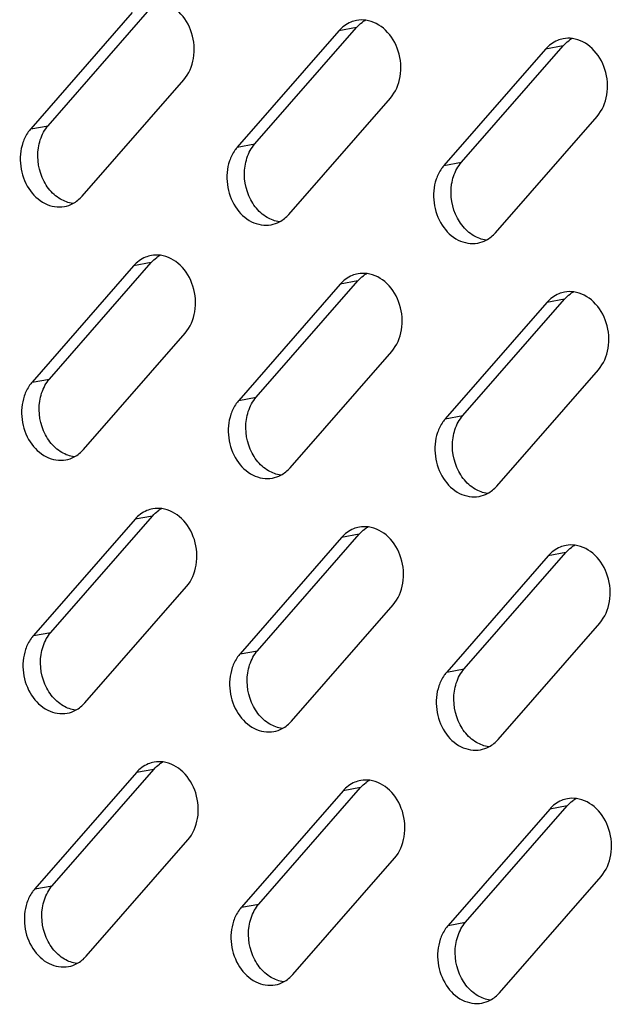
# Model space of a CAD drawing. Header units: millimetres. Extents: x 818 to 1412, y 141 to 561.
# Tile 34 of 86: x 1273.09 to 1278.06, y 262.23 to 270.48. Entities that reach past the tile are written whole.
import ezdxf

# ---------------------------------------------------------------- set-up
doc = ezdxf.new("R2010")
doc.units = ezdxf.units.MM
doc.header["$LTSCALE"] = 61.468
doc.layers.add('00_37_DXF_CONTINUOUS_LINE', color=7, linetype='CONTINUOUS')

msp = doc.modelspace()

# ---------------------------------------------------------------- linework, layer by layer
at = {"layer": '00_37_DXF_CONTINUOUS_LINE', "color": 7, "linetype": 'Continuous'}
for p, q in [((1274.0342, 270.5438), (1273.1818, 269.568)), ((1273.3287, 269.5949), (1274.1811, 270.5707)), ((1275.0619, 269.4414), (1275.9143, 270.4173)), ((1275.7674, 270.3904), (1274.915, 269.4146)), ((1276.7951, 269.288), (1277.6475, 270.2639)), ((1277.5006, 270.237), (1276.6482, 269.2611)), ((1273.6136, 269.0041), (1274.466, 269.9799)), ((1275.3468, 268.8507), (1276.1992, 269.8265)), ((1277.08, 268.6973), (1277.9324, 269.6731)), ((1273.3401, 267.4703), (1274.1925, 268.4461)), ((1274.0455, 268.4193), (1273.1931, 267.4434)), ((1275.7788, 268.2658), (1274.9264, 267.29)), ((1275.0733, 267.3169), (1275.9257, 268.2927)), ((1277.512, 268.1124), (1276.6596, 267.1366)), ((1276.8065, 267.1635), (1277.6589, 268.1393)), ((1273.625, 266.8796), (1274.4774, 267.8554)), ((1275.3582, 266.7262), (1276.2106, 267.702)), ((1277.0914, 266.5727), (1277.9438, 267.5486)), ((1274.0569, 266.2947), (1273.2045, 265.3189)), ((1273.3515, 265.3458), (1274.2039, 266.3216)), ((1275.7901, 266.1413), (1274.9377, 265.1655)), ((1275.0847, 265.1923), (1275.9371, 266.1682)), ((1277.5234, 265.9879), (1276.671, 265.012)), ((1276.8179, 265.0389), (1277.6703, 266.0147)), ((1273.6364, 264.755), (1274.4888, 265.7308)), ((1275.3696, 264.6016), (1276.222, 265.5774)), ((1277.1028, 264.4482), (1277.9552, 265.424)), ((1274.0683, 264.1702), (1273.2159, 263.1943)), ((1273.3629, 263.2212), (1274.2153, 264.197)), ((1275.8015, 264.0167), (1274.9491, 263.0409)), ((1275.0961, 263.0678), (1275.9485, 264.0436)), ((1276.8293, 262.9144), (1277.6817, 263.8902)), ((1277.5348, 263.8633), (1276.6823, 262.8875)), ((1273.6478, 262.6305), (1274.5002, 263.6063)), ((1275.381, 262.477), (1276.2334, 263.4529)), ((1277.1142, 262.3236), (1277.9666, 263.2995))]:
    msp.add_line(p, q, dxfattribs=at)
at = {"layer": '00_37_DXF_CONTINUOUS_LINE', "color": 9, "linetype": 'Continuous'}
for p, q in [((1275.9143, 270.4173), (1275.7674, 270.3904)), ((1277.6475, 270.2639), (1277.5006, 270.237)), ((1273.1818, 269.568), (1273.3287, 269.5949)), ((1274.915, 269.4146), (1275.0619, 269.4414)), ((1276.6482, 269.2611), (1276.7951, 269.288)), ((1274.1925, 268.4461), (1274.0455, 268.4193)), ((1275.9257, 268.2927), (1275.7788, 268.2658)), ((1277.6589, 268.1393), (1277.512, 268.1124)), ((1273.1931, 267.4434), (1273.3401, 267.4703)), ((1274.9264, 267.29), (1275.0733, 267.3169)), ((1276.6596, 267.1366), (1276.8065, 267.1635)), ((1274.2039, 266.3216), (1274.0569, 266.2947)), ((1275.9371, 266.1682), (1275.7901, 266.1413)), ((1277.6703, 266.0147), (1277.5234, 265.9879)), ((1273.2045, 265.3189), (1273.3515, 265.3458)), ((1274.9377, 265.1655), (1275.0847, 265.1923)), ((1276.671, 265.012), (1276.8179, 265.0389)), ((1274.2153, 264.197), (1274.0683, 264.1702)), ((1275.9485, 264.0436), (1275.8015, 264.0167)), ((1277.6817, 263.8902), (1277.5348, 263.8633)), ((1273.2159, 263.1943), (1273.3629, 263.2212)), ((1274.9491, 263.0409), (1275.0961, 263.0678)), ((1276.6823, 262.8875), (1276.8293, 262.9144))]:
    msp.add_line(p, q, dxfattribs=at)
at = {"layer": '00_37_DXF_CONTINUOUS_LINE', "color": 7, "linetype": 'Continuous'}
for centre, radius, start, end in [((1275.9595, 270.2388), 0.2425, 100.3442, 112.53238), ((1276.1157, 270.2476), 0.2628, 118.01184, 125.94505), ((1277.6927, 270.0854), 0.2425, 100.3442, 112.53238), ((1277.8489, 270.0942), 0.2628, 118.01184, 125.94505), ((1274.2377, 268.2676), 0.2425, 100.3442, 112.53238), ((1274.3939, 268.2764), 0.2628, 118.01184, 125.94505), ((1275.9709, 268.1142), 0.2425, 100.3442, 112.53238), ((1276.1271, 268.123), 0.2628, 118.01184, 125.94505), ((1277.7041, 267.9608), 0.2425, 100.3442, 112.53238), ((1277.8603, 267.9696), 0.2628, 118.01184, 125.94505), ((1274.2491, 266.1431), 0.2425, 100.3442, 112.53238), ((1274.4053, 266.1519), 0.2628, 118.01184, 125.94505), ((1275.9823, 265.9897), 0.2425, 100.3442, 112.53238), ((1276.1385, 265.9985), 0.2628, 118.01184, 125.94505), ((1277.7155, 265.8362), 0.2425, 100.3442, 112.53238), ((1277.8717, 265.8451), 0.2628, 118.01184, 125.94505), ((1274.2604, 264.0185), 0.2425, 100.3442, 112.53238), ((1274.4166, 264.0273), 0.2628, 118.01184, 125.94505), ((1275.9937, 263.8651), 0.2425, 100.3442, 112.53238), ((1276.1499, 263.8739), 0.2628, 118.01184, 125.94505), ((1277.7269, 263.7117), 0.2425, 100.3442, 112.53238), ((1277.8831, 263.7205), 0.2628, 118.01184, 125.94505)]:
    msp.add_arc(centre, radius, start, end, dxfattribs=at)
for points, knots in [([(1274.466, 269.9799), (1274.5093, 270.0295), (1274.5654, 270.1633), (1274.5474, 270.3749), (1274.4438, 270.5565), (1274.3206, 270.6241), (1274.2597, 270.6324)], [0, 0, 0, 0, 0.245941, 0.512186, 0.770322, 1, 1, 1, 1]), ([(1276.1992, 269.8265), (1276.2425, 269.876), (1276.2986, 270.0099), (1276.2806, 270.2215), (1276.177, 270.4031), (1276.0538, 270.4707), (1275.9929, 270.479)], [0, 0, 0, 0, 0.245941, 0.512186, 0.770322, 1, 1, 1, 1]), ([(1277.9324, 269.6731), (1277.9757, 269.7226), (1278.0318, 269.8565), (1278.0138, 270.0681), (1277.9103, 270.2497), (1277.787, 270.3173), (1277.7261, 270.3256)], [0, 0, 0, 0, 0.245941, 0.512186, 0.770322, 1, 1, 1, 1]), ([(1273.1818, 269.568), (1273.1747, 269.5599), (1273.1473, 269.5249), (1273.1273, 269.4843), (1273.1164, 269.4524)], [0, 0, 0, 0, 0.2416, 1, 1, 1, 1]), ([(1273.1164, 269.4524), (1273.0951, 269.39), (1273.0842, 269.2524), (1273.1511, 269.0645), (1273.2867, 268.9297), (1273.4109, 268.9073), (1273.465, 268.9171)], [0, 0, 0, 0, 0.264744, 0.532722, 0.779174, 1, 1, 1, 1]), ([(1274.915, 269.4146), (1274.9079, 269.4065), (1274.8805, 269.3714), (1274.8605, 269.3309), (1274.8496, 269.299)], [0, 0, 0, 0, 0.2416, 1, 1, 1, 1]), ([(1274.8496, 269.299), (1274.8283, 269.2366), (1274.8174, 269.099), (1274.8843, 268.9111), (1275.02, 268.7762), (1275.1441, 268.7539), (1275.1982, 268.7637)], [0, 0, 0, 0, 0.264744, 0.532722, 0.779174, 1, 1, 1, 1]), ([(1276.6482, 269.2611), (1276.6411, 269.2531), (1276.6137, 269.218), (1276.5937, 269.1775), (1276.5828, 269.1456)], [0, 0, 0, 0, 0.2416, 1, 1, 1, 1]), ([(1276.5828, 269.1456), (1276.5615, 269.0832), (1276.5506, 268.9456), (1276.6175, 268.7577), (1276.7532, 268.6228), (1276.8774, 268.6005), (1276.9315, 268.6103)], [0, 0, 0, 0, 0.264744, 0.532722, 0.779174, 1, 1, 1, 1]), ([(1274.4774, 267.8554), (1274.5206, 267.9049), (1274.5767, 268.0388), (1274.5588, 268.2503), (1274.4552, 268.432), (1274.3319, 268.4996), (1274.2711, 268.5079)], [0, 0, 0, 0, 0.245941, 0.512186, 0.770322, 1, 1, 1, 1]), ([(1276.2106, 267.702), (1276.2539, 267.7515), (1276.31, 267.8854), (1276.292, 268.0969), (1276.1884, 268.2786), (1276.0652, 268.3462), (1276.0043, 268.3544)], [0, 0, 0, 0, 0.245941, 0.512186, 0.770322, 1, 1, 1, 1]), ([(1277.9438, 267.5486), (1277.9871, 267.5981), (1278.0432, 267.732), (1278.0252, 267.9435), (1277.9216, 268.1252), (1277.7984, 268.1927), (1277.7375, 268.201)], [0, 0, 0, 0, 0.245941, 0.512186, 0.770322, 1, 1, 1, 1]), ([(1273.1931, 267.4434), (1273.1861, 267.4353), (1273.1587, 267.4003), (1273.1387, 267.3598), (1273.1278, 267.3279)], [0, 0, 0, 0, 0.2416, 1, 1, 1, 1]), ([(1273.1278, 267.3279), (1273.1065, 267.2655), (1273.0956, 267.1278), (1273.1625, 266.94), (1273.2981, 266.8051), (1273.4223, 266.7827), (1273.4764, 266.7926)], [0, 0, 0, 0, 0.264744, 0.532722, 0.779174, 1, 1, 1, 1]), ([(1274.9264, 267.29), (1274.9193, 267.2819), (1274.8919, 267.2469), (1274.8719, 267.2063), (1274.861, 267.1745)], [0, 0, 0, 0, 0.2416, 1, 1, 1, 1]), ([(1274.861, 267.1745), (1274.8397, 267.1121), (1274.8288, 266.9744), (1274.8957, 266.7866), (1275.0313, 266.6517), (1275.1555, 266.6293), (1275.2096, 266.6392)], [0, 0, 0, 0, 0.264744, 0.532722, 0.779174, 1, 1, 1, 1]), ([(1276.6596, 267.1366), (1276.6525, 267.1285), (1276.6251, 267.0935), (1276.6051, 267.0529), (1276.5942, 267.0211)], [0, 0, 0, 0, 0.2416, 1, 1, 1, 1]), ([(1276.5942, 267.0211), (1276.5729, 266.9587), (1276.562, 266.821), (1276.6289, 266.6332), (1276.7646, 266.4983), (1276.8887, 266.4759), (1276.9428, 266.4858)], [0, 0, 0, 0, 0.264744, 0.532722, 0.779174, 1, 1, 1, 1]), ([(1274.4888, 265.7308), (1274.532, 265.7804), (1274.5881, 265.9142), (1274.5702, 266.1258), (1274.4666, 266.3074), (1274.3433, 266.375), (1274.2825, 266.3833)], [0, 0, 0, 0, 0.245941, 0.512186, 0.770322, 1, 1, 1, 1]), ([(1276.222, 265.5774), (1276.2652, 265.6269), (1276.3213, 265.7608), (1276.3034, 265.9724), (1276.1998, 266.154), (1276.0765, 266.2216), (1276.0157, 266.2299)], [0, 0, 0, 0, 0.245941, 0.512186, 0.770322, 1, 1, 1, 1]), ([(1277.9552, 265.424), (1277.9985, 265.4735), (1278.0546, 265.6074), (1278.0366, 265.819), (1277.933, 266.0006), (1277.8098, 266.0682), (1277.7489, 266.0765)], [0, 0, 0, 0, 0.245941, 0.512186, 0.770322, 1, 1, 1, 1]), ([(1273.2045, 265.3189), (1273.1975, 265.3108), (1273.1701, 265.2758), (1273.15, 265.2352), (1273.1392, 265.2033)], [0, 0, 0, 0, 0.2416, 1, 1, 1, 1]), ([(1273.1392, 265.2033), (1273.1179, 265.1409), (1273.107, 265.0033), (1273.1739, 264.8154), (1273.3095, 264.6806), (1273.4337, 264.6582), (1273.4878, 264.668)], [0, 0, 0, 0, 0.264744, 0.532722, 0.779174, 1, 1, 1, 1]), ([(1274.9377, 265.1655), (1274.9307, 265.1574), (1274.9033, 265.1223), (1274.8833, 265.0818), (1274.8724, 265.0499)], [0, 0, 0, 0, 0.2416, 1, 1, 1, 1]), ([(1274.8724, 265.0499), (1274.8511, 264.9875), (1274.8402, 264.8499), (1274.9071, 264.662), (1275.0427, 264.5271), (1275.1669, 264.5048), (1275.221, 264.5146)], [0, 0, 0, 0, 0.264744, 0.532722, 0.779174, 1, 1, 1, 1]), ([(1276.671, 265.012), (1276.6639, 265.004), (1276.6365, 264.9689), (1276.6165, 264.9284), (1276.6056, 264.8965)], [0, 0, 0, 0, 0.2416, 1, 1, 1, 1]), ([(1276.6056, 264.8965), (1276.5843, 264.8341), (1276.5734, 264.6965), (1276.6403, 264.5086), (1276.776, 264.3737), (1276.9001, 264.3514), (1276.9542, 264.3612)], [0, 0, 0, 0, 0.264744, 0.532722, 0.779174, 1, 1, 1, 1]), ([(1274.5002, 263.6063), (1274.5434, 263.6558), (1274.5995, 263.7897), (1274.5816, 264.0012), (1274.478, 264.1829), (1274.3547, 264.2505), (1274.2939, 264.2588)], [0, 0, 0, 0, 0.245941, 0.512186, 0.770322, 1, 1, 1, 1]), ([(1276.2334, 263.4529), (1276.2766, 263.5024), (1276.3327, 263.6363), (1276.3148, 263.8478), (1276.2112, 264.0295), (1276.0879, 264.0971), (1276.0271, 264.1053)], [0, 0, 0, 0, 0.245941, 0.512186, 0.770322, 1, 1, 1, 1]), ([(1277.9666, 263.2995), (1278.0098, 263.349), (1278.0659, 263.4829), (1278.048, 263.6944), (1277.9444, 263.8761), (1277.8212, 263.9436), (1277.7603, 263.9519)], [0, 0, 0, 0, 0.245941, 0.512186, 0.770322, 1, 1, 1, 1]), ([(1273.2159, 263.1943), (1273.2089, 263.1862), (1273.1815, 263.1512), (1273.1614, 263.1107), (1273.1506, 263.0788)], [0, 0, 0, 0, 0.2416, 1, 1, 1, 1]), ([(1273.1506, 263.0788), (1273.1293, 263.0164), (1273.1183, 262.8787), (1273.1853, 262.6909), (1273.3209, 262.556), (1273.4451, 262.5336), (1273.4992, 262.5435)], [0, 0, 0, 0, 0.264744, 0.532722, 0.779174, 1, 1, 1, 1]), ([(1274.9491, 263.0409), (1274.9421, 263.0328), (1274.9147, 262.9978), (1274.8946, 262.9572), (1274.8838, 262.9254)], [0, 0, 0, 0, 0.2416, 1, 1, 1, 1]), ([(1274.8838, 262.9254), (1274.8625, 262.863), (1274.8516, 262.7253), (1274.9185, 262.5375), (1275.0541, 262.4026), (1275.1783, 262.3802), (1275.2324, 262.3901)], [0, 0, 0, 0, 0.264744, 0.532722, 0.779174, 1, 1, 1, 1]), ([(1276.6823, 262.8875), (1276.6753, 262.8794), (1276.6479, 262.8444), (1276.6279, 262.8038), (1276.617, 262.7719)], [0, 0, 0, 0, 0.2416, 1, 1, 1, 1]), ([(1276.617, 262.7719), (1276.5957, 262.7096), (1276.5848, 262.5719), (1276.6517, 262.3841), (1276.7873, 262.2492), (1276.9115, 262.2268), (1276.9656, 262.2367)], [0, 0, 0, 0, 0.264744, 0.532722, 0.779174, 1, 1, 1, 1])]:
    msp.add_open_spline(points, degree=3, knots=knots, dxfattribs=at)
for points in [[(1275.8666, 270.4628), (1275.8288, 270.4471), (1275.7943, 270.4212), (1275.7674, 270.3904)], [(1275.9143, 270.4173), (1275.9283, 270.4333), (1275.9442, 270.4479), (1275.9614, 270.4604)], [(1275.9929, 270.479), (1275.9675, 270.4825), (1275.9412, 270.482), (1275.9159, 270.4774)], [(1277.7261, 270.3256), (1277.7007, 270.3291), (1277.6744, 270.3285), (1277.6492, 270.3239)], [(1277.5998, 270.3094), (1277.562, 270.2937), (1277.5275, 270.2678), (1277.5006, 270.237)], [(1277.6475, 270.2639), (1277.6615, 270.2799), (1277.6774, 270.2945), (1277.6946, 270.307)], [(1273.2903, 269.54), (1273.3012, 269.5595), (1273.314, 269.578), (1273.3287, 269.5949)], [(1273.2464, 269.4098), (1273.2534, 269.4551), (1273.268, 269.5), (1273.2903, 269.54)], [(1275.0235, 269.3866), (1275.0344, 269.4061), (1275.0472, 269.4246), (1275.0619, 269.4414)], [(1273.2942, 269.1273), (1273.2495, 269.2117), (1273.2318, 269.3154), (1273.2464, 269.4098)], [(1274.9796, 269.2564), (1274.9866, 269.3016), (1275.0012, 269.3466), (1275.0235, 269.3866)], [(1275.0275, 268.9739), (1274.9828, 269.0583), (1274.9651, 269.162), (1274.9796, 269.2564)], [(1276.7567, 269.2331), (1276.7676, 269.2526), (1276.7805, 269.2712), (1276.7951, 269.288)], [(1276.7128, 269.103), (1276.7198, 269.1482), (1276.7344, 269.1932), (1276.7567, 269.2331)], [(1273.3787, 269.0178), (1273.3444, 269.0486), (1273.3158, 269.0866), (1273.2942, 269.1273)], [(1276.7607, 268.8205), (1276.716, 268.9049), (1276.6983, 269.0086), (1276.7128, 269.103)], [(1273.4314, 268.9791), (1273.4126, 268.9901), (1273.395, 269.0033), (1273.3787, 269.0178)], [(1273.5351, 268.9424), (1273.4988, 268.9473), (1273.463, 268.9604), (1273.4314, 268.9791)], [(1273.465, 268.9171), (1273.4896, 268.9216), (1273.5138, 268.9301), (1273.5358, 268.9418)], [(1273.5358, 268.9418), (1273.5651, 268.9574), (1273.5917, 268.9791), (1273.6136, 269.0041)], [(1275.112, 268.8644), (1275.0776, 268.8952), (1275.049, 268.9332), (1275.0275, 268.9739)], [(1275.1646, 268.8257), (1275.1458, 268.8367), (1275.1282, 268.8498), (1275.112, 268.8644)], [(1275.269, 268.7884), (1275.2984, 268.804), (1275.325, 268.8257), (1275.3468, 268.8507)], [(1275.2684, 268.7889), (1275.232, 268.7939), (1275.1962, 268.807), (1275.1646, 268.8257)], [(1275.1982, 268.7637), (1275.2228, 268.7682), (1275.247, 268.7767), (1275.269, 268.7884)], [(1276.8452, 268.711), (1276.8108, 268.7418), (1276.7823, 268.7797), (1276.7607, 268.8205)], [(1276.8978, 268.6722), (1276.879, 268.6833), (1276.8614, 268.6964), (1276.8452, 268.711)], [(1277.0023, 268.635), (1277.0316, 268.6506), (1277.0582, 268.6723), (1277.08, 268.6973)], [(1277.0016, 268.6355), (1276.9652, 268.6405), (1276.9294, 268.6536), (1276.8978, 268.6722)], [(1276.9315, 268.6103), (1276.956, 268.6148), (1276.9802, 268.6233), (1277.0023, 268.635)], [(1274.1447, 268.4916), (1274.1069, 268.476), (1274.0725, 268.4501), (1274.0455, 268.4193)], [(1274.1925, 268.4461), (1274.2065, 268.4622), (1274.2224, 268.4768), (1274.2396, 268.4892)], [(1274.2711, 268.5079), (1274.2457, 268.5113), (1274.2194, 268.5108), (1274.1941, 268.5062)], [(1276.0043, 268.3544), (1275.9789, 268.3579), (1275.9526, 268.3574), (1275.9273, 268.3528)], [(1275.8779, 268.3382), (1275.8401, 268.3225), (1275.8057, 268.2967), (1275.7788, 268.2658)], [(1275.9257, 268.2927), (1275.9397, 268.3087), (1275.9556, 268.3233), (1275.9728, 268.3358)], [(1277.6112, 268.1848), (1277.5734, 268.1691), (1277.5389, 268.1432), (1277.512, 268.1124)], [(1277.6589, 268.1393), (1277.6729, 268.1553), (1277.6888, 268.1699), (1277.706, 268.1824)], [(1277.7375, 268.201), (1277.7121, 268.2045), (1277.6858, 268.204), (1277.6606, 268.1994)], [(1273.3017, 267.4154), (1273.3126, 267.4349), (1273.3254, 267.4535), (1273.3401, 267.4703)], [(1273.2578, 267.2852), (1273.2648, 267.3305), (1273.2793, 267.3755), (1273.3017, 267.4154)], [(1273.3056, 267.0028), (1273.2609, 267.0872), (1273.2432, 267.1909), (1273.2578, 267.2852)], [(1275.0349, 267.262), (1275.0458, 267.2815), (1275.0586, 267.3001), (1275.0733, 267.3169)], [(1274.991, 267.1318), (1274.998, 267.1771), (1275.0126, 267.222), (1275.0349, 267.262)], [(1275.0388, 266.8494), (1274.9941, 266.9337), (1274.9764, 267.0374), (1274.991, 267.1318)], [(1276.7242, 266.9784), (1276.7312, 267.0237), (1276.7458, 267.0686), (1276.7681, 267.1086)], [(1276.7681, 267.1086), (1276.779, 267.1281), (1276.7918, 267.1467), (1276.8065, 267.1635)], [(1273.3901, 266.8932), (1273.3558, 266.924), (1273.3272, 266.962), (1273.3056, 267.0028)], [(1276.7721, 266.6959), (1276.7274, 266.7803), (1276.7097, 266.884), (1276.7242, 266.9784)], [(1273.4428, 266.8545), (1273.424, 266.8656), (1273.4063, 266.8787), (1273.3901, 266.8932)], [(1273.5472, 266.8173), (1273.5765, 266.8329), (1273.6031, 266.8546), (1273.625, 266.8796)], [(1273.5465, 266.8178), (1273.5102, 266.8227), (1273.4744, 266.8359), (1273.4428, 266.8545)], [(1273.4764, 266.7926), (1273.501, 266.7971), (1273.5251, 266.8056), (1273.5472, 266.8173)], [(1275.1234, 266.7398), (1275.089, 266.7706), (1275.0604, 266.8086), (1275.0388, 266.8494)], [(1275.176, 266.7011), (1275.1572, 266.7122), (1275.1396, 266.7253), (1275.1234, 266.7398)], [(1275.2797, 266.6644), (1275.2434, 266.6693), (1275.2076, 266.6825), (1275.176, 266.7011)], [(1275.2804, 266.6639), (1275.3097, 266.6795), (1275.3363, 266.7011), (1275.3582, 266.7262)], [(1276.8566, 266.5864), (1276.8222, 266.6172), (1276.7936, 266.6552), (1276.7721, 266.6959)], [(1275.2096, 266.6392), (1275.2342, 266.6437), (1275.2584, 266.6521), (1275.2804, 266.6639)], [(1276.9092, 266.5477), (1276.8904, 266.5587), (1276.8728, 266.5719), (1276.8566, 266.5864)], [(1277.013, 266.511), (1276.9766, 266.5159), (1276.9408, 266.5291), (1276.9092, 266.5477)], [(1277.0136, 266.5105), (1277.043, 266.5261), (1277.0696, 266.5477), (1277.0914, 266.5727)], [(1276.9428, 266.4858), (1276.9674, 266.4902), (1276.9916, 266.4987), (1277.0136, 266.5105)], [(1274.1561, 266.3671), (1274.1183, 266.3514), (1274.0839, 266.3255), (1274.0569, 266.2947)], [(1274.2825, 266.3833), (1274.2571, 266.3868), (1274.2308, 266.3863), (1274.2055, 266.3817)], [(1274.2039, 266.3216), (1274.2179, 266.3376), (1274.2337, 266.3522), (1274.251, 266.3647)], [(1275.8893, 266.2137), (1275.8515, 266.198), (1275.8171, 266.1721), (1275.7901, 266.1413)], [(1275.9371, 266.1682), (1275.9511, 266.1842), (1275.967, 266.1988), (1275.9842, 266.2113)], [(1276.0157, 266.2299), (1275.9903, 266.2334), (1275.964, 266.2329), (1275.9387, 266.2283)], [(1277.6225, 266.0603), (1277.5847, 266.0446), (1277.5503, 266.0187), (1277.5234, 265.9879)], [(1277.6703, 266.0147), (1277.6843, 266.0308), (1277.7002, 266.0454), (1277.7174, 266.0579)], [(1277.7489, 266.0765), (1277.7235, 266.0799), (1277.6972, 266.0794), (1277.6719, 266.0748)], [(1273.3131, 265.2909), (1273.324, 265.3104), (1273.3368, 265.3289), (1273.3515, 265.3458)], [(1273.2692, 265.1607), (1273.2762, 265.2059), (1273.2907, 265.2509), (1273.3131, 265.2909)], [(1273.317, 264.8782), (1273.2723, 264.9626), (1273.2546, 265.0663), (1273.2692, 265.1607)], [(1275.0024, 265.0073), (1275.0094, 265.0525), (1275.0239, 265.0975), (1275.0463, 265.1375)], [(1275.0463, 265.1375), (1275.0572, 265.157), (1275.07, 265.1755), (1275.0847, 265.1923)], [(1275.0502, 264.7248), (1275.0055, 264.8092), (1274.9878, 264.9129), (1275.0024, 265.0073)], [(1276.7356, 264.8539), (1276.7426, 264.8991), (1276.7572, 264.9441), (1276.7795, 264.984)], [(1276.7795, 264.984), (1276.7904, 265.0035), (1276.8032, 265.0221), (1276.8179, 265.0389)], [(1273.4015, 264.7687), (1273.3672, 264.7995), (1273.3386, 264.8375), (1273.317, 264.8782)], [(1276.7834, 264.5714), (1276.7387, 264.6558), (1276.721, 264.7595), (1276.7356, 264.8539)], [(1273.4542, 264.73), (1273.4354, 264.741), (1273.4177, 264.7541), (1273.4015, 264.7687)], [(1273.5579, 264.6933), (1273.5216, 264.6982), (1273.4858, 264.7113), (1273.4542, 264.73)], [(1273.5586, 264.6927), (1273.5879, 264.7083), (1273.6145, 264.73), (1273.6364, 264.755)], [(1275.1347, 264.6153), (1275.1004, 264.6461), (1275.0718, 264.6841), (1275.0502, 264.7248)], [(1273.4878, 264.668), (1273.5124, 264.6725), (1273.5365, 264.681), (1273.5586, 264.6927)], [(1275.1874, 264.5766), (1275.1686, 264.5876), (1275.151, 264.6007), (1275.1347, 264.6153)], [(1275.2911, 264.5398), (1275.2548, 264.5448), (1275.219, 264.5579), (1275.1874, 264.5766)], [(1275.2918, 264.5393), (1275.3211, 264.5549), (1275.3477, 264.5766), (1275.3696, 264.6016)], [(1276.868, 264.4619), (1276.8336, 264.4927), (1276.805, 264.5306), (1276.7834, 264.5714)], [(1275.221, 264.5146), (1275.2456, 264.5191), (1275.2697, 264.5276), (1275.2918, 264.5393)], [(1276.9206, 264.4231), (1276.9018, 264.4342), (1276.8842, 264.4473), (1276.868, 264.4619)], [(1277.0243, 264.3864), (1276.988, 264.3914), (1276.9522, 264.4045), (1276.9206, 264.4231)], [(1276.9542, 264.3612), (1276.9788, 264.3657), (1277.003, 264.3742), (1277.025, 264.3859)], [(1277.025, 264.3859), (1277.0544, 264.4015), (1277.081, 264.4232), (1277.1028, 264.4482)], [(1274.1675, 264.2425), (1274.1297, 264.2269), (1274.0952, 264.201), (1274.0683, 264.1702)], [(1274.2153, 264.197), (1274.2293, 264.2131), (1274.2451, 264.2277), (1274.2624, 264.2401)], [(1274.2939, 264.2588), (1274.2684, 264.2622), (1274.2421, 264.2617), (1274.2169, 264.2571)], [(1275.9007, 264.0891), (1275.8629, 264.0734), (1275.8285, 264.0476), (1275.8015, 264.0167)], [(1275.9485, 264.0436), (1275.9625, 264.0596), (1275.9783, 264.0742), (1275.9956, 264.0867)], [(1276.0271, 264.1053), (1276.0017, 264.1088), (1275.9754, 264.1083), (1275.9501, 264.1037)], [(1277.6339, 263.9357), (1277.5961, 263.92), (1277.5617, 263.8941), (1277.5348, 263.8633)], [(1277.6817, 263.8902), (1277.6957, 263.9062), (1277.7116, 263.9208), (1277.7288, 263.9333)], [(1277.7603, 263.9519), (1277.7349, 263.9554), (1277.7086, 263.9549), (1277.6833, 263.9503)], [(1273.2806, 263.0361), (1273.2875, 263.0814), (1273.3021, 263.1263), (1273.3245, 263.1663)], [(1273.3245, 263.1663), (1273.3353, 263.1858), (1273.3482, 263.2044), (1273.3629, 263.2212)], [(1275.0577, 263.0129), (1275.0686, 263.0324), (1275.0814, 263.051), (1275.0961, 263.0678)], [(1273.3284, 262.7537), (1273.2837, 262.8381), (1273.266, 262.9418), (1273.2806, 263.0361)], [(1275.0138, 262.8827), (1275.0208, 262.928), (1275.0353, 262.9729), (1275.0577, 263.0129)], [(1276.7909, 262.8595), (1276.8018, 262.879), (1276.8146, 262.8976), (1276.8293, 262.9144)], [(1275.0616, 262.6003), (1275.0169, 262.6846), (1274.9992, 262.7883), (1275.0138, 262.8827)], [(1276.747, 262.7293), (1276.754, 262.7746), (1276.7685, 262.8195), (1276.7909, 262.8595)], [(1273.4129, 262.6441), (1273.3786, 262.6749), (1273.35, 262.7129), (1273.3284, 262.7537)], [(1276.7948, 262.4468), (1276.7501, 262.5312), (1276.7324, 262.6349), (1276.747, 262.7293)], [(1273.4655, 262.6054), (1273.4468, 262.6165), (1273.4291, 262.6296), (1273.4129, 262.6441)], [(1273.5693, 262.5687), (1273.5329, 262.5736), (1273.4971, 262.5868), (1273.4655, 262.6054)], [(1273.4992, 262.5435), (1273.5238, 262.548), (1273.5479, 262.5565), (1273.57, 262.5682)], [(1273.57, 262.5682), (1273.5993, 262.5838), (1273.6259, 262.6055), (1273.6478, 262.6305)], [(1275.1461, 262.4907), (1275.1118, 262.5215), (1275.0832, 262.5595), (1275.0616, 262.6003)], [(1275.1988, 262.452), (1275.18, 262.4631), (1275.1623, 262.4762), (1275.1461, 262.4907)], [(1275.3025, 262.4153), (1275.2662, 262.4202), (1275.2304, 262.4334), (1275.1988, 262.452)], [(1275.2324, 262.3901), (1275.257, 262.3946), (1275.2811, 262.403), (1275.3032, 262.4148)], [(1275.3032, 262.4148), (1275.3325, 262.4304), (1275.3591, 262.452), (1275.381, 262.477)], [(1276.8793, 262.3373), (1276.845, 262.3681), (1276.8164, 262.4061), (1276.7948, 262.4468)], [(1276.932, 262.2986), (1276.9132, 262.3096), (1276.8956, 262.3228), (1276.8793, 262.3373)], [(1277.0364, 262.2614), (1277.0657, 262.277), (1277.0923, 262.2986), (1277.1142, 262.3236)], [(1277.0357, 262.2619), (1276.9994, 262.2668), (1276.9636, 262.28), (1276.932, 262.2986)], [(1276.9656, 262.2367), (1276.9902, 262.2411), (1277.0143, 262.2496), (1277.0364, 262.2614)]]:
    msp.add_open_spline(points, degree=3, dxfattribs=at)

doc.saveas('drawing.dxf')
